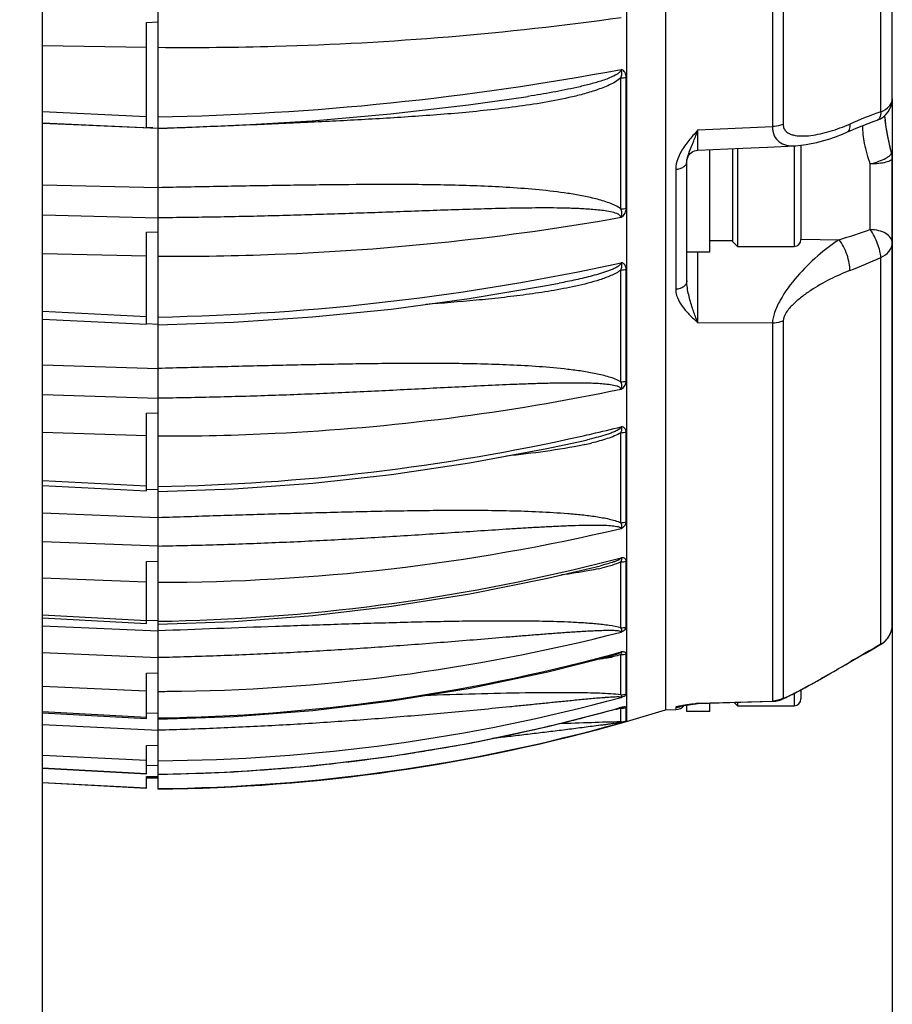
# Model space of a CAD drawing. Header units: millimetres. Extents: x 0 to 420, y 0 to 297.
# Tile 98 of 126: x 280 to 291, y 174 to 187. Entities that reach past the tile are written whole.
import ezdxf

# ---------------------------------------------------------------- set-up
doc = ezdxf.new("R2010")
doc.units = ezdxf.units.MM
doc.header["$LTSCALE"] = 23.1
doc.layers.get('0').update_dxf_attribs({"linetype": 'CONTINUOUS'})
doc.layers.add('02___PRT_ALL_AXES', color=7, linetype='CONTINUOUS')
doc.layers.add('DIM_PILOTEES', color=7, linetype='CONTINUOUS')
doc.styles.get("Standard").update_dxf_attribs({"font": 'txt', "width": 0.7})
doc.dimstyles.new('DIMSTYLE_8', dxfattribs={"dimtxt": 2.5, "dimasz": 3.5, "dimexe": 2, "dimexo": 0, "dimtad": 1, "dimdec": 1, "dimlfac": 3.333333, "dimdsep": 46, "dimtxsty": 'Standard', "dimblk": '_FILLED', "dimblk1": '_FILLED', "dimblk2": '_FILLED', "dimcen": 0.09, "dimazin": 2, "dimtp": 0.5, "dimtm": 0.5, "dimtfac": 1, "dimtdec": 1, "dimtofl": 0, "dimtmove": 0, "dimatfit": 3, "dimldrblk": '_FILLED', "dimfxl": 0, "dimtolj": 1, "dimarcsym": 0})

# ---------------------------------------------------------------- blocks, each defined once
blk = doc.blocks.new('_FILLED')
at = {"color": 0, "linetype": 'ByBlock'}
blk.add_solid([(0, 0), (-1, 0.1429), (-1, -0.1429)], dxfattribs=at)
blk = doc.blocks.new('*D19')
at = {"layer": 'DIM_PILOTEES', "color": 2, "linetype": 'Continuous'}
for p, q in [((291.213, 186.339), (291.213, 147.026)), ((217.285, 182.37), (217.285, 147.027)), ((217.285, 149.027), (254.249, 149.026)), ((291.213, 149.026), (254.249, 149.026))]:
    blk.add_line(p, q, dxfattribs=at)
at = {"layer": 'DIM_PILOTEES', "color": 2, "linetype": 'Continuous', "xscale": 3.5, "yscale": 3.5, "zscale": 3.5}
for p, rotation in [((217.285, 149.027), 179.9990264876), ((291.213, 149.026), 359.9990264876)]:
    blk.add_blockref('_FILLED', p, dxfattribs=dict(at, rotation=rotation))
at = {"layer": 'DIM_PILOTEES', "color": 2, "linetype": 'Continuous', "insert": (253.274, 152.151), "char_height": 2.5, "width": 13.92857, "attachment_point": 2, "line_spacing_factor": 0.9}
blk.add_mtext('{\\ftxt;\\W0.0001;\\H0.0001;\\~}{\\ftxt;\\W3.7142857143;\\H2.5; }{\\ftxt;\\W0.0001;\\H0.0001;\\~}', dxfattribs=at)

msp = doc.modelspace()

# ---------------------------------------------------------------- linework, layer by layer
at = {"color": 7, "linetype": 'Continuous'}
for p, q in [((287.7206, 221.4367), (287.7206, 178.1543)), ((288.2331, 221.2843), (288.2331, 178.3068)), ((291.2134, 186.3391), (291.2134, 199.0993)), ((291.0634, 186.1678), (291.0634, 198.4411)), ((281.5636, 178.1848), (281.5636, 198.0371)), ((289.6372, 197.9673), (289.6372, 185.974)), ((289.7794, 197.9707), (289.7794, 185.9998)), ((280.0455, 169.7955), (280.0455, 197.6389)), ((281.4136, 187.3404), (281.5636, 187.3475)), ((281.4136, 185.9605), (281.4136, 187.3404)), ((280.0455, 187.0395), (281.4136, 187.0173)), ((287.6471, 184.8912), (287.6471, 186.6123)), ((287.7155, 184.8989), (287.7155, 186.6191)), ((286.4285, 186.37), (286.4255, 186.3695)), ((280.0455, 186.1688), (281.4136, 186.1073)), ((280.0455, 186.1688), (281.4136, 186.1073)), ((291.1206, 186.0708), (291.1171, 186.1176)), ((280.0455, 186.0216), (281.5636, 185.9538)), ((281.5636, 185.9455), (280.0455, 186.0127)), ((281.4945, 185.9568), (281.4136, 185.9605)), ((288.6595, 185.9282), (289.6372, 185.974)), ((291.1284, 185.9968), (291.1215, 186.0584)), ((281.6824, 185.9488), (281.5636, 185.9442)), ((288.6565, 185.6623), (288.6595, 185.9282)), ((288.659, 185.8779), (288.6595, 185.9282)), ((289.5732, 185.7043), (289.9284, 185.7205)), ((289.9234, 185.7204), (289.9234, 184.3971)), ((290.0134, 185.7273), (290.0134, 184.4871)), ((288.8134, 184.3221), (288.8134, 185.6695)), ((289.1134, 185.6832), (289.1134, 184.4616)), ((289.1779, 185.6862), (289.1779, 184.3971)), ((288.5134, 183.9459), (288.5134, 185.5127)), ((290.9239, 184.6189), (290.9239, 185.4814)), ((291.2134, 179.4286), (291.2134, 185.555)), ((288.3673, 185.4123), (288.3673, 183.8344)), ((280.0455, 185.2071), (281.5636, 185.1703)), ((280.0455, 184.8107), (281.5636, 184.7739)), ((281.4136, 184.585), (281.5636, 184.5913)), ((281.4136, 183.3752), (281.4136, 184.585)), ((289.1134, 184.4721), (288.8134, 184.4721)), ((289.1134, 184.4616), (289.1779, 184.3971)), ((290.0135, 184.4927), (290.5138, 184.4864)), ((290.0135, 184.4927), (290.5138, 184.4864)), ((280.0455, 184.3068), (281.4136, 184.2736)), ((288.8134, 184.3221), (288.5134, 184.3221)), ((289.1779, 184.3971), (289.9234, 184.3971)), ((291.0634, 179.1693), (291.0634, 184.2529)), ((287.6471, 182.6174), (287.6471, 184.0874)), ((287.7155, 182.6263), (287.7155, 184.0954)), ((280.0455, 183.5457), (281.4136, 183.4783)), ((280.0455, 183.4423), (281.4136, 183.3751)), ((281.5636, 183.3731), (281.4136, 183.3789)), ((289.6372, 183.3891), (288.6595, 183.3943)), ((289.6372, 183.3891), (289.6372, 178.4215)), ((289.7794, 183.4198), (289.7794, 178.4615)), ((280.0455, 182.8423), (281.5636, 182.7944)), ((280.0455, 182.4512), (281.5636, 182.4033)), ((281.4136, 182.2042), (281.5636, 182.2095)), ((281.4136, 181.1849), (281.4136, 182.2042)), ((280.0455, 181.9554), (281.4136, 181.9122)), ((287.6471, 180.7666), (287.6471, 181.9492)), ((287.7155, 180.7764), (287.7155, 181.9584)), ((287.1487, 181.8435), (287.1486, 181.8435)), ((287.1688, 181.7927), (287.1596, 181.7907)), ((280.0455, 181.3228), (281.4136, 181.251)), ((280.0455, 181.3228), (281.4136, 181.251)), ((280.0455, 181.2565), (281.4136, 181.1849)), ((281.5636, 181.1968), (281.4136, 181.2016)), ((280.0455, 180.8949), (281.5636, 180.8371)), ((280.0455, 180.5189), (281.5636, 180.461)), ((281.4136, 180.2565), (281.5636, 180.2606)), ((281.4136, 179.4437), (281.4136, 180.2565)), ((287.3784, 180.2009), (287.3782, 180.2009)), ((287.6471, 179.3843), (287.6471, 180.2505)), ((287.7155, 179.3948), (287.7155, 180.2605)), ((280.0455, 180.0434), (281.4136, 179.991)), ((280.0455, 179.5548), (281.4136, 179.4804)), ((280.0455, 179.5548), (281.4136, 179.4804)), ((280.0455, 179.5179), (281.4136, 179.4437)), ((280.0455, 179.4129), (281.5636, 179.3466)), ((281.5636, 179.4785), (281.4136, 179.4821)), ((290.9378, 179.0965), (291.0627, 179.1684)), ((291.0634, 179.1693), (291.0626, 179.1683)), ((280.0455, 179.0612), (281.5636, 178.9947)), ((287.6471, 178.5047), (287.6471, 179.033)), ((287.7155, 178.5156), (287.7155, 179.0437)), ((290.4452, 178.8121), (290.5032, 178.8453)), ((290.5032, 178.8453), (290.5629, 178.8797)), ((290.5629, 178.8797), (290.6244, 178.9152)), ((290.6244, 178.9152), (290.6923, 178.9546)), ((290.6533, 178.9325), (290.6539, 178.9324)), ((281.4136, 178.7899), (281.5636, 178.7928)), ((281.4136, 178.1944), (281.4136, 178.7899)), ((290.23, 178.6903), (290.2813, 178.7191)), ((290.2813, 178.7191), (290.3342, 178.749)), ((290.3342, 178.749), (290.3889, 178.78)), ((290.3889, 178.78), (290.4452, 178.8121)), ((280.0455, 178.6177), (281.4136, 178.5575)), ((290.1804, 178.6626), (290.23, 178.6903)), ((281.1146, 178.5707), (281.4136, 178.5575)), ((289.9234, 178.5231), (289.9234, 178.3605)), ((290.0134, 178.5709), (290.0134, 178.4505)), ((287.6488, 178.3387), (287.6227, 178.3317)), ((287.6488, 178.3387), (287.6228, 178.3314)), ((287.6471, 178.1492), (287.6471, 178.3268)), ((287.7155, 178.1604), (287.7155, 178.3379)), ((288.3673, 178.3393), (288.3673, 178.3103)), ((288.4747, 178.3636), (288.4943, 178.3669)), ((288.4943, 178.3669), (288.5167, 178.3704)), ((288.5134, 178.2855), (288.5134, 178.3698)), ((288.5645, 178.3775), (288.6302, 178.387)), ((288.6214, 178.3872), (288.5858, 178.3821)), ((288.6402, 178.39), (288.6214, 178.3872)), ((288.6302, 178.387), (288.642, 178.3887)), ((288.6595, 178.3928), (288.6402, 178.39)), ((288.642, 178.3887), (288.659, 178.3901)), ((288.659, 178.3901), (289.6411, 178.4189)), ((288.659, 178.3901), (288.6595, 178.3928)), ((288.6595, 178.3928), (289.6372, 178.4215)), ((288.8134, 178.2855), (288.8134, 178.3947)), ((289.1344, 178.4041), (289.1779, 178.3605)), ((289.1779, 178.4053), (289.1779, 178.3605)), ((289.1779, 178.3605), (289.9234, 178.3605)), ((280.0455, 178.2851), (281.4136, 178.21)), ((280.0455, 178.2851), (281.4136, 178.21)), ((280.0455, 178.2694), (281.4136, 178.1944)), ((281.5636, 178.2605), (281.4136, 178.2628)), ((287.7206, 178.1543), (288.2331, 178.3068)), ((288.2331, 178.3068), (288.3673, 178.3103)), ((288.8134, 178.2855), (288.5134, 178.2855)), ((281.5636, 177.2655), (281.5636, 178.1847)), ((281.4136, 177.8405), (281.5636, 177.8422)), ((281.4136, 177.4678), (281.4136, 177.8405)), ((280.0455, 177.7135), (281.4136, 177.647)), ((281.5636, 177.5727), (281.4136, 177.5737)), ((280.0455, 177.5451), (281.4136, 177.4711)), ((280.0455, 177.5418), (281.4136, 177.4678)), ((281.4136, 177.4318), (281.5636, 177.4321)), ((281.4136, 177.2748), (281.4136, 177.4318)), ((280.0455, 177.353), (281.4136, 177.2819)), ((281.4136, 177.2748), (280.0455, 177.3465)), ((281.4136, 177.4155), (281.5636, 177.4155))]:
    msp.add_line(p, q, dxfattribs=at)
for points in [[(281.5636, 185.9525), (282.5558, 185.9852), (283.59, 186.0476), (284.62, 186.1387), (285.6435, 186.2582), (286.4285, 186.37)], [(291.203, 185.6332), (291.1929, 185.6715), (291.1717, 185.7584), (291.1541, 185.8406), (291.14, 185.9177), (291.1293, 185.9893), (291.1218, 186.0552), (291.1172, 186.1152), (291.1171, 186.1191)], [(290.6226, 185.9018), (290.6594, 185.9176), (290.7379, 185.9504), (290.8166, 185.9822), (290.8953, 186.0127), (290.9738, 186.0419), (291.0143, 186.0565)], [(291.203, 185.6337), (291.1918, 185.6764), (291.1707, 185.7632), (291.1533, 185.8452), (291.1394, 185.9221), (291.1288, 185.9933)], [(288.6565, 185.6623), (288.6565, 185.6624), (288.6566, 185.6663), (288.6567, 185.6752), (288.659, 185.8779)], [(289.928, 185.7204), (289.9467, 185.7214), (290.0126, 185.7272), (290.0797, 185.7364), (290.149, 185.7489), (290.2213, 185.765), (290.2975, 185.7851), (290.3782, 185.8094), (290.4648, 185.839), (290.5588, 185.8751), (290.6226, 185.9018)], [(288.6565, 185.6623), (289.2484, 185.6894), (289.5732, 185.7043)], [(288.5134, 185.5125), (288.5151, 185.5354), (288.5204, 185.5578), (288.5291, 185.5792), (288.5409, 185.599), (288.5556, 185.6168), (288.5729, 185.6321), (288.5923, 185.6446), (288.6134, 185.6539), (288.6357, 185.6599), (288.6565, 185.6623)], [(281.5636, 183.3664), (282.5574, 183.4009), (283.5937, 183.4704), (284.6256, 183.574), (285.651, 183.7115), (286.6679, 183.8825), (286.8366, 183.9143)], [(281.5636, 181.1756), (282.5586, 181.2111), (283.5965, 181.286), (284.6299, 181.3995), (285.6569, 181.5515), (286.6752, 181.7415), (287.1486, 181.8435)], [(281.5636, 179.4341), (282.5592, 179.4695), (283.5984, 179.548), (284.6331, 179.6688), (285.6613, 179.8314), (286.6808, 180.0358), (287.3782, 180.2009)], [(281.5636, 178.1847), (282.5593, 178.2193), (283.5993, 178.2994), (284.6349, 178.4242), (285.6639, 178.5936), (286.6842, 178.8072), (287.5346, 179.0208)], [(290.6923, 178.9546), (290.7739, 179.0019), (290.8558, 179.0492), (290.9378, 179.0965)], [(289.6412, 178.4189), (289.6634, 178.4204), (289.6834, 178.423), (289.7019, 178.4266), (289.7187, 178.4309), (289.7342, 178.4355), (289.7485, 178.4404), (289.7622, 178.4456), (289.7756, 178.4511), (289.7892, 178.4569), (289.8034, 178.4633), (289.8181, 178.4702), (289.8337, 178.4776), (289.8499, 178.4856), (289.8667, 178.4939), (289.884, 178.5027), (289.9019, 178.5119), (289.9203, 178.5215), (289.9393, 178.5314), (289.9588, 178.5417), (289.9788, 178.5524), (289.9994, 178.5634), (290.0204, 178.5747), (290.042, 178.5864), (290.064, 178.5984), (290.0864, 178.6107), (290.1093, 178.6232), (290.1326, 178.6361), (290.1804, 178.6626)], [(281.5636, 177.4582), (282.5588, 177.4911), (283.5994, 177.5708), (284.6354, 177.6967), (285.6649, 177.8685), (286.6858, 178.086), (287.6236, 178.3282)], [(288.4224, 178.3535), (288.4213, 178.3531), (288.4214, 178.3531), (288.4227, 178.3535), (288.4251, 178.3541), (288.4285, 178.3549), (288.4328, 178.3558), (288.438, 178.3569), (288.4439, 178.3581), (288.4505, 178.3594), (288.4579, 178.3607), (288.466, 178.3621), (288.4747, 178.3636)], [(288.5167, 178.3704), (288.5358, 178.3733), (288.5645, 178.3775)]]:
    msp.add_lwpolyline(points, dxfattribs=at)
for centre, radius, start, end in [((280.8793, 222.7406), 36.6474, 271.06979, 280.64475), ((287.6342, 187.0915), 0.4794, 271.54116, 279.76557), ((290.9134, 186.3391), 0.3, 289.65785, 359.99764), ((293.3047, 179.8975), 6.6588, 109.66974, 113.4647), ((291.1855, 185.629), 0.0181, 15.12606, 18.20329), ((290.9121, 185.5553), 0.3012, 0.0316, 15.08594), ((290.9121, 185.5548), 0.3012, 0.0316, 15.08606), ((287.6341, 185.3172), 0.4262, 271.75242, 281.0175), ((287.9959, 192.9814), 8.8603, 286.50945, 289.29656), ((289.9234, 184.4871), 0.09, 270, 360), ((280.9992, 214.6114), 31.1468, 271.03826, 282.32715), ((287.8237, 191.3697), 7.8195, 291.21462, 294.47568), ((287.634, 184.4926), 0.4055, 271.8533, 281.60061), ((287.6339, 182.9899), 0.3727, 272.03884, 282.66088), ((281.1822, 208.5111), 27.2632, 282.8912, 283.72097), ((287.6338, 182.3085), 0.3596, 272.12365, 283.1402), ((281.0815, 208.9939), 27.7563, 270.99504, 282.59754), ((281.166, 208.5811), 27.3349, 282.61345, 282.89146), ((285.877, 187.5087), 5.8061, 282.65202, 283.49502), ((286.3097, 185.8071), 4.1053, 282.07875, 283.46401), ((281.5694, 206.4979), 26.5137, 269.98731, 283.25539), ((287.6337, 181.1051), 0.3388, 272.27627, 283.98604), ((281.2126, 204.7559), 25.282, 284.09555, 284.74857), ((281.1532, 205.026), 25.5585, 270.92004, 284.07724), ((286.6716, 183.3014), 3.2129, 282.23058, 282.94584), ((287.6336, 180.5807), 0.3305, 272.34398, 284.35424), ((287.6335, 179.7017), 0.3176, 272.45751, 284.96907), ((290.9134, 179.4286), 0.3, 299.85994, 359.99898), ((290.9139, 179.4287), 0.2995, 345.24077, 352.28573), ((290.9144, 179.4287), 0.299, 352.27577, 359.98499), ((281.4942, 203.2483), 24.6987, 270.43891, 284.4295), ((290.9141, 179.4288), 0.2994, 315.60605, 321.8965), ((290.9136, 179.4292), 0.3, 321.89523, 323.2679), ((290.9138, 179.429), 0.2997, 323.2674, 329.02161), ((290.915, 179.4283), 0.2983, 329.02569, 330.71629), ((290.914, 179.4288), 0.2994, 330.72007, 336.30523), ((290.9138, 179.4289), 0.2996, 336.30492, 337.98756), ((290.9145, 179.4286), 0.2989, 337.98602, 343.98234), ((290.9163, 179.4281), 0.297, 343.98788, 345.23016), ((338.0531, 97.3116), 94.386, 119.857619, 120.145074), ((290.9128, 179.4304), 0.3014, 299.98089, 314.64145), ((290.9153, 179.4276), 0.2977, 314.66781, 315.60002), ((281.2219, 202.3795), 24.1816, 270.80951, 285.12319), ((287.0481, 181.2373), 2.2865, 281.30038, 282.07263), ((281.246, 202.2785), 24.0779, 285.13054, 285.4217), ((287.6335, 179.3454), 0.3127, 272.50421, 285.21804), ((281.4855, 203.3984), 24.8488, 270.18002, 270.45631), ((281.4196, 201.3459), 23.708, 270.34793, 285.23316), ((287.6334, 178.81), 0.3056, 272.57428, 285.59112), ((281.2893, 200.9174), 23.4572, 284.60008, 285.66445), ((287.6334, 178.6299), 0.3033, 272.59744, 285.71592), ((288.3634, 178.4602), 0.15, 271.5, 320.04369), ((288.9463, 175.4392), 2.964, 98.94007, 99.42737), ((289.2037, 173.8055), 4.6178, 98.59701, 98.9444), ((289.5203, 171.7183), 6.7289, 98.45038, 98.6063), ((290.622, 164.2659), 14.2623, 98.20807, 98.42871), ((288.6253, 178.4975), 0.1101, 287.44489, 288.04902), ((289.9234, 178.4505), 0.09, 270, 360), ((281.2869, 200.9264), 23.4666, 284.01385, 284.60012), ((287.2711, 180.5508), 2.2558, 277.87825, 278.50398), ((281.3409, 200.5783), 23.3138, 270.54732, 285.88123), ((281.3516, 200.5871), 23.3154, 270.52093, 285.66956), ((281.2867, 200.9271), 23.4672, 282.70738, 284.01386), ((287.6333, 178.45), 0.3011, 272.62114, 285.84098), ((281.2857, 200.9329), 23.4731, 279.50604, 281.93576), ((281.2877, 200.9228), 23.4628, 281.9359, 282.70731), ((281.2863, 200.9297), 23.4699, 277.33451, 278.82673), ((281.287, 200.9251), 23.4652, 278.82682, 279.50593), ((281.2876, 200.917), 23.4571, 274.57458, 275.07179), ((281.2869, 200.9247), 23.4648, 275.07192, 276.6473), ((281.2862, 200.9307), 23.4709, 276.64726, 277.33451), ((281.2865, 200.9323), 23.4724, 270.67635, 274.57439)]:
    msp.add_arc(centre, radius, start, end, dxfattribs=at)
for points, knots in [([(281.5636, 187.0143), (282.0768, 187.0096), (284.1105, 187.0283), (286.1433, 187.1949), (287.6488, 187.4075)], [0, 0, 0, 0, 0.2523646, 1, 1, 1, 1]), ([(287.6471, 186.6123), (287.602, 186.5737), (287.4945, 186.5147), (287.3239, 186.4491), (287.145, 186.396), (286.9016, 186.3367), (286.5924, 186.2786), (286.2183, 186.2245), (285.8422, 186.1811), (285.3393, 186.1336), (284.7095, 186.0886), (283.953, 186.0469), (283.1962, 186.0117), (282.4393, 185.9792), (281.9347, 185.9587), (281.6824, 185.9488)], [0, 0, 0, 0, 0.0294926, 0.0600287, 0.0909466, 0.1220494, 0.1845182, 0.2471576, 0.3098678, 0.3726073, 0.498105, 0.6235956, 0.749072, 0.8745392, 1, 1, 1, 1]), ([(287.6488, 186.7238), (287.6486, 186.7123), (287.6349, 186.6896), (287.5953, 186.6583), (287.536, 186.6273), (287.4614, 186.5972), (287.3588, 186.5622), (287.2282, 186.5254), (287.0697, 186.4873), (286.9102, 186.4536), (286.6967, 186.413), (286.5359, 186.3865), (286.4285, 186.37)], [0, 0, 0, 0, 0.0266177, 0.0562537, 0.1178672, 0.1804343, 0.2432958, 0.3693098, 0.4954541, 0.6216188, 0.7477711, 1, 1, 1, 1]), ([(287.6471, 186.6123), (287.6545, 186.6304), (287.661, 186.6546), (287.6597, 186.6834), (287.6574, 186.6972), (287.653, 186.7102), (287.6519, 186.7202), (287.6488, 186.7238)], [0, 0, 0, 0, 0.5118167, 0.6342346, 0.7553792, 0.8768404, 1, 1, 1, 1]), ([(287.7155, 186.6191), (287.7155, 186.6409), (287.7091, 186.6852), (287.6709, 186.7217), (287.6488, 186.7238)], [0, 0, 0, 0, 0.4956366, 1, 1, 1, 1]), ([(291.0634, 186.1678), (291.1044, 186.1834), (291.1612, 186.2171), (291.2058, 186.2852), (291.2134, 186.3217), (291.2134, 186.3391)], [0, 0, 0, 0, 0.5478844, 0.7825563, 1, 1, 1, 1]), ([(291.0634, 186.1678), (291.063, 186.154), (291.06, 186.1142), (291.0404, 186.0659), (291.0143, 186.0565)], [0, 0, 0, 0, 0.3332011, 1, 1, 1, 1]), ([(289.7794, 185.9998), (289.7684, 185.9958), (289.7224, 185.9811), (289.6738, 185.9746), (289.6372, 185.974)], [0, 0, 0, 0, 0.2419534, 1, 1, 1, 1]), ([(289.6372, 185.974), (289.638, 185.9328), (289.6507, 185.8552), (289.7439, 185.7356), (289.859, 185.7173), (289.9281, 185.7204)], [0, 0, 0, 0, 0.2844999, 0.5230455, 1, 1, 1, 1]), ([(289.7794, 185.9998), (289.7794, 185.9821), (289.7857, 185.9473), (289.8169, 185.9054), (289.8602, 185.8779), (289.9285, 185.8547), (290.0245, 185.8458), (290.1448, 185.8541), (290.2698, 185.8765), (290.442, 185.9218), (290.5694, 185.9693), (290.6533, 186.0057)], [0, 0, 0, 0, 0.0546436, 0.1052551, 0.1565839, 0.2105476, 0.3264475, 0.4510693, 0.5819905, 0.7177045, 1, 1, 1, 1]), ([(290.6533, 186.0057), (290.6542, 185.9929), (290.6545, 185.9694), (290.6498, 185.9327), (290.6358, 185.9075), (290.6226, 185.9018)], [0, 0, 0, 0, 0.3402283, 0.617291, 1, 1, 1, 1]), ([(290.9239, 185.4814), (290.8933, 185.5695), (290.8456, 185.7352), (290.8241, 185.9077), (290.826, 185.9865)], [0, 0, 0, 0, 0.5418356, 1, 1, 1, 1]), ([(288.6595, 185.9282), (288.6468, 185.914), (288.5966, 185.8577), (288.5475, 185.8003), (288.5134, 185.7554)], [0, 0, 0, 0, 0.2522138, 1, 1, 1, 1]), ([(288.5864, 185.7414), (288.5924, 185.7557), (288.6179, 185.8175), (288.642, 185.88), (288.6595, 185.9282)], [0, 0, 0, 0, 0.2320993, 1, 1, 1, 1]), ([(288.5134, 185.7554), (288.4934, 185.7291), (288.4215, 185.6277), (288.3673, 185.5045), (288.3673, 185.4123)], [0, 0, 0, 0, 0.2639353, 1, 1, 1, 1]), ([(288.5134, 185.5127), (288.5134, 185.5496), (288.5382, 185.6283), (288.5698, 185.7013), (288.5864, 185.7414)], [0, 0, 0, 0, 0.4601649, 1, 1, 1, 1]), ([(290.9239, 185.4814), (290.9618, 185.4913), (291.0318, 185.5134), (291.1113, 185.5471), (291.1615, 185.5773), (291.1891, 185.5983), (291.2062, 185.6212), (291.203, 185.6332)], [0, 0, 0, 0, 0.358377, 0.6679261, 0.7904873, 0.8865025, 1, 1, 1, 1]), ([(288.3673, 185.4123), (288.3862, 185.4127), (288.4227, 185.4178), (288.4703, 185.4389), (288.5043, 185.4711), (288.5134, 185.4996), (288.5134, 185.5127)], [0, 0, 0, 0, 0.2936719, 0.5632751, 0.7963189, 1, 1, 1, 1]), ([(291.2134, 185.555), (291.2134, 185.5432), (291.1929, 185.5263), (291.163, 185.5135), (291.1106, 185.4977), (291.0302, 185.4855), (290.9611, 185.4817), (290.9239, 185.4814)], [0, 0, 0, 0, 0.1138977, 0.2089256, 0.3302109, 0.6382502, 1, 1, 1, 1]), ([(287.6471, 184.8912), (287.6003, 184.9253), (287.4897, 184.9738), (287.3163, 185.0253), (287.134, 185.0647), (286.8853, 185.1064), (286.5699, 185.1432), (286.1884, 185.1726), (285.8049, 185.1918), (285.292, 185.2074), (284.6497, 185.2132), (283.8785, 185.2085), (283.1069, 185.198), (282.3353, 185.1849), (281.8208, 185.1751), (281.5636, 185.1697)], [0, 0, 0, 0, 0.0283649, 0.058275, 0.0887948, 0.1196319, 0.1818079, 0.2443497, 0.307085, 0.3699329, 0.4958093, 0.6218058, 0.7478524, 0.8739198, 1, 1, 1, 1]), ([(287.6488, 184.7803), (287.6485, 184.792), (287.6288, 184.814), (287.5796, 184.8355), (287.5075, 184.8543), (287.4182, 184.8685), (287.2951, 184.8825), (287.1391, 184.8931), (286.9505, 184.9), (286.7607, 184.9031), (286.5703, 184.9034), (286.3794, 184.9018), (286.1242, 184.8977), (285.8046, 184.8897), (285.4207, 184.8774), (285.0362, 184.8638), (284.5229, 184.845), (283.8804, 184.822), (283.1088, 184.7989), (282.3364, 184.7821), (281.8212, 184.7755), (281.5636, 184.7732)], [0, 0, 0, 0, 0.0057391, 0.0124499, 0.0268722, 0.041802, 0.0569548, 0.0876024, 0.1185072, 0.1495644, 0.1807246, 0.2119601, 0.2432534, 0.3059691, 0.3688112, 0.4317441, 0.494745, 0.6208931, 0.747177, 0.8735541, 1, 1, 1, 1]), ([(287.6488, 184.7802), (287.6552, 184.7986), (287.665, 184.8363), (287.6549, 184.8745), (287.6471, 184.8912)], [0, 0, 0, 0, 0.5123598, 1, 1, 1, 1]), ([(287.6488, 184.7803), (287.672, 184.7908), (287.7054, 184.8302), (287.7155, 184.8773), (287.7155, 184.8989)], [0, 0, 0, 0, 0.5410256, 1, 1, 1, 1]), ([(281.5636, 184.2692), (282.0768, 184.266), (284.1139, 184.2989), (286.1484, 184.5137), (287.6488, 184.7803)], [0, 0, 0, 0, 0.2519456, 1, 1, 1, 1]), ([(291.0634, 184.2529), (291.0624, 184.2805), (291.0516, 184.3416), (291.0112, 184.4669), (290.9638, 184.5611), (290.9239, 184.6189)], [0, 0, 0, 0, 0.209835, 0.4665454, 1, 1, 1, 1]), ([(291.2134, 184.4483), (291.2134, 184.4708), (291.1938, 184.5211), (291.126, 184.5741), (291.0327, 184.6093), (290.9614, 184.6181), (290.9239, 184.6189)], [0, 0, 0, 0, 0.1856869, 0.413464, 0.6908295, 1, 1, 1, 1]), ([(290.5138, 184.4864), (290.4153, 184.4218), (290.2206, 184.2721), (289.9561, 184.0085), (289.7669, 183.7552), (289.6646, 183.5431), (289.6384, 183.4374), (289.6372, 183.3891)], [0, 0, 0, 0, 0.2456585, 0.5098909, 0.777264, 0.8993915, 1, 1, 1, 1]), ([(290.6533, 184.0802), (290.6557, 184.1119), (290.6493, 184.1826), (290.621, 184.289), (290.5761, 184.3939), (290.5361, 184.4585), (290.5138, 184.4864)], [0, 0, 0, 0, 0.2187033, 0.4816901, 0.754421, 1, 1, 1, 1]), ([(291.0634, 184.2529), (291.1054, 184.2712), (291.1797, 184.3217), (291.2134, 184.4084), (291.2134, 184.4483)], [0, 0, 0, 0, 0.5343294, 1, 1, 1, 1]), ([(288.6595, 183.3943), (288.6587, 183.4591), (288.6563, 183.7685), (288.656, 184.0779), (288.657, 184.3224)], [0, 0, 0, 0, 0.2097498, 1, 1, 1, 1]), ([(287.6491, 184.1827), (287.6487, 184.1681), (287.6228, 184.1418), (287.5814, 184.1175), (287.5324, 184.0948), (287.4646, 184.0685), (287.3771, 184.04), (287.2706, 184.0102), (287.1629, 183.9833), (287.0184, 183.9503), (286.9094, 183.9282), (286.8366, 183.9143)], [0, 0, 0, 0, 0.0503024, 0.1098493, 0.171761, 0.2345689, 0.3612932, 0.488682, 0.616359, 0.7441788, 1, 1, 1, 1]), ([(287.6471, 184.0874), (287.6543, 184.1027), (287.6622, 184.1274), (287.6587, 184.1566), (287.6532, 184.1713), (287.6515, 184.1796), (287.6488, 184.1827)], [0, 0, 0, 0, 0.5166172, 0.7562926, 0.8766446, 1, 1, 1, 1]), ([(287.7155, 184.0954), (287.7155, 184.1142), (287.7081, 184.155), (287.6694, 184.1821), (287.6488, 184.1827)], [0, 0, 0, 0, 0.4772683, 1, 1, 1, 1]), ([(287.6471, 184.0874), (287.607, 184.0572), (287.5139, 184.0102), (287.3153, 183.9381), (287.052, 183.872), (286.7295, 183.8112), (286.4026, 183.7627), (286.0737, 183.7226), (285.6334, 183.6776), (285.3023, 183.651), (285.0815, 183.6351)], [0, 0, 0, 0, 0.0575031, 0.1179759, 0.2418982, 0.3674048, 0.4935509, 0.6200011, 0.7466045, 1, 1, 1, 1]), ([(290.6533, 184.0802), (290.5656, 184.0462), (290.3905, 183.9679), (290.1806, 183.8481), (290.0203, 183.7346), (289.9087, 183.6393), (289.8196, 183.5397), (289.7794, 183.458), (289.7794, 183.4198)], [0, 0, 0, 0, 0.2503292, 0.5096985, 0.641616, 0.7730371, 0.8982739, 1, 1, 1, 1]), ([(288.5134, 183.9459), (288.5134, 183.9314), (288.5048, 183.9006), (288.4711, 183.8645), (288.4232, 183.8407), (288.3863, 183.8348), (288.3673, 183.8345)], [0, 0, 0, 0, 0.2156637, 0.4525727, 0.7169878, 1, 1, 1, 1]), ([(288.5864, 183.5869), (288.5677, 183.6439), (288.5337, 183.7614), (288.5134, 183.8834), (288.5134, 183.9459)], [0, 0, 0, 0, 0.4897976, 1, 1, 1, 1]), ([(288.3673, 183.8344), (288.3673, 183.8075), (288.3855, 183.695), (288.4561, 183.6001), (288.5134, 183.5369)], [0, 0, 0, 0, 0.23971, 1, 1, 1, 1]), ([(288.5134, 183.5369), (288.5247, 183.5245), (288.5716, 183.4751), (288.6216, 183.4288), (288.6595, 183.3943)], [0, 0, 0, 0, 0.2469521, 1, 1, 1, 1]), ([(288.6595, 183.3943), (288.6531, 183.409), (288.6265, 183.4723), (288.6029, 183.5369), (288.5864, 183.5869)], [0, 0, 0, 0, 0.2334207, 1, 1, 1, 1]), ([(289.7794, 183.4198), (289.7685, 183.415), (289.7229, 183.3977), (289.674, 183.3899), (289.6372, 183.3891)], [0, 0, 0, 0, 0.24468, 1, 1, 1, 1]), ([(287.6471, 182.6174), (287.5992, 182.6463), (287.4883, 182.6855), (287.3157, 182.727), (287.1337, 182.7583), (286.885, 182.7911), (286.5696, 182.8191), (286.1883, 182.8403), (285.8049, 182.8528), (285.2919, 182.8611), (284.6497, 182.8599), (283.8785, 182.8486), (283.1069, 182.8323), (282.3353, 182.8138), (281.8208, 182.8006), (281.5636, 182.7936)], [0, 0, 0, 0, 0.0274771, 0.0570033, 0.0873281, 0.118064, 0.1801828, 0.2427635, 0.3055849, 0.368544, 0.4946788, 0.6209523, 0.7472818, 0.873634, 1, 1, 1, 1]), ([(287.6488, 182.5227), (287.6485, 182.533), (287.627, 182.5512), (287.5792, 182.5668), (287.507, 182.5805), (287.418, 182.5896), (287.3261, 182.5957), (287.2331, 182.5994), (287.1079, 182.6021), (286.9504, 182.6024), (286.7607, 182.5997), (286.5702, 182.5949), (286.3793, 182.5885), (286.1241, 182.5785), (285.8046, 182.564), (285.4207, 182.5449), (285.0362, 182.5253), (284.5229, 182.4993), (283.8805, 182.4687), (283.1089, 182.4382), (282.3365, 182.4155), (281.8212, 182.4059), (281.5636, 182.4024)], [0, 0, 0, 0, 0.0050305, 0.0114589, 0.025649, 0.0404788, 0.0555826, 0.0708417, 0.0862021, 0.1171206, 0.1482123, 0.1794185, 0.2107066, 0.2420563, 0.30489, 0.367851, 0.4309002, 0.4940133, 0.6203707, 0.7468443, 0.8733941, 1, 1, 1, 1]), ([(287.6488, 182.5227), (287.6549, 182.5384), (287.6652, 182.5707), (287.6547, 182.6036), (287.6471, 182.6174)], [0, 0, 0, 0, 0.5162542, 1, 1, 1, 1]), ([(287.6488, 182.5227), (287.671, 182.5322), (287.7038, 182.565), (287.7155, 182.6077), (287.7155, 182.6263)], [0, 0, 0, 0, 0.5646901, 1, 1, 1, 1]), ([(281.5636, 181.9064), (282.0769, 181.9048), (284.1176, 181.9512), (286.1538, 182.2092), (287.6488, 182.5227)], [0, 0, 0, 0, 0.2515305, 1, 1, 1, 1]), ([(287.6489, 182.026), (287.6487, 182.0195), (287.6398, 182.006), (287.6135, 181.9864), (287.5721, 181.9656), (287.5188, 181.9447), (287.4441, 181.9194), (287.3484, 181.8918), (287.2709, 181.8722), (287.2319, 181.8629)], [0, 0, 0, 0, 0.0430086, 0.0968632, 0.2176569, 0.3447027, 0.4741428, 0.7361172, 1, 1, 1, 1]), ([(287.6471, 181.9492), (287.6203, 181.9324), (287.5611, 181.904), (287.434, 181.8577), (287.3336, 181.8309), (287.2656, 181.8146)], [0, 0, 0, 0, 0.2338762, 0.482768, 1, 1, 1, 1]), ([(287.6471, 181.9492), (287.6541, 181.9615), (287.6623, 181.9815), (287.6586, 182.0055), (287.6532, 182.0171), (287.6509, 182.0234), (287.6488, 182.026)], [0, 0, 0, 0, 0.522929, 0.7568171, 0.8758312, 1, 1, 1, 1]), ([(287.7155, 181.9584), (287.7155, 181.9738), (287.7059, 182.0106), (287.668, 182.0264), (287.6488, 182.026)], [0, 0, 0, 0, 0.4457985, 1, 1, 1, 1]), ([(287.1596, 181.7907), (286.9927, 181.7552), (286.6537, 181.7004), (286.313, 181.6599), (286.1416, 181.6419)], [0, 0, 0, 0, 0.4974871, 1, 1, 1, 1]), ([(281.5636, 180.8361), (281.8208, 180.8446), (282.3353, 180.8608), (283.1069, 180.8842), (283.8785, 180.9059), (284.6496, 180.9236), (285.2919, 180.9318), (285.8048, 180.931), (286.1882, 180.9255), (286.5694, 180.913), (286.8847, 180.8945), (287.1335, 180.8715), (287.3152, 180.849), (287.4871, 180.8183), (287.5979, 180.7892), (287.6471, 180.7666)], [0, 0, 0, 0, 0.1266123, 0.2532109, 0.3797863, 0.5063033, 0.6326702, 0.6957324, 0.7586373, 0.8212629, 0.8833446, 0.9139981, 0.9441559, 0.9733426, 1, 1, 1, 1]), ([(281.5636, 180.4599), (281.8213, 180.4646), (282.3365, 180.477), (283.1089, 180.505), (283.7521, 180.5359), (284.2662, 180.5645), (284.6514, 180.5876), (285.0363, 180.612), (285.4208, 180.6372), (285.8047, 180.6626), (286.1242, 180.6833), (286.3794, 180.6989), (286.5703, 180.7099), (286.7607, 180.7198), (286.9504, 180.7282), (287.1079, 180.7333), (287.2332, 180.7355), (287.3262, 180.7358), (287.4179, 180.7344), (287.4932, 180.7309), (287.5513, 180.7257), (287.5928, 180.7193), (287.6247, 180.7125), (287.6485, 180.6993), (287.6488, 180.6905)], [0, 0, 0, 0, 0.1267156, 0.2533891, 0.3800049, 0.4432816, 0.5065283, 0.5697344, 0.632884, 0.6959526, 0.7588999, 0.7903076, 0.8216533, 0.852915, 0.8840567, 0.9150128, 0.9303828, 0.9456403, 0.9607226, 0.9754902, 0.9826513, 0.9895106, 0.9956958, 1, 1, 1, 1]), ([(287.6488, 180.6905), (287.655, 180.7029), (287.6653, 180.7294), (287.6545, 180.7562), (287.6471, 180.7666)], [0, 0, 0, 0, 0.5212502, 1, 1, 1, 1]), ([(287.6488, 180.6905), (287.6696, 180.6993), (287.7015, 180.7237), (287.7155, 180.7612), (287.7155, 180.7764)], [0, 0, 0, 0, 0.5978649, 1, 1, 1, 1]), ([(287.649, 180.3069), (287.6487, 180.2989), (287.6305, 180.2848), (287.6039, 180.2711), (287.5693, 180.2571), (287.5204, 180.2402), (287.4565, 180.2212), (287.4046, 180.2075), (287.3784, 180.2009)], [0, 0, 0, 0, 0.0814024, 0.1961511, 0.322816, 0.4545458, 0.7250021, 1, 1, 1, 1]), ([(287.6471, 180.2505), (287.6537, 180.2593), (287.6625, 180.2741), (287.6585, 180.2926), (287.6532, 180.3005), (287.651, 180.3054), (287.6488, 180.3068)], [0, 0, 0, 0, 0.5321435, 0.7549752, 0.8727153, 1, 1, 1, 1]), ([(287.7155, 180.2605), (287.7155, 180.2665), (287.7135, 180.2788), (287.7013, 180.2953), (287.6784, 180.3063), (287.6595, 180.308), (287.6488, 180.3068)], [0, 0, 0, 0, 0.1938362, 0.3958597, 0.6474522, 1, 1, 1, 1]), ([(287.3522, 180.1614), (287.3126, 180.1528), (287.151, 180.1207), (286.9879, 180.096), (286.8648, 180.0793)], [0, 0, 0, 0, 0.2459592, 1, 1, 1, 1]), ([(287.6471, 180.2505), (287.6087, 180.2316), (287.5235, 180.2028), (287.4369, 180.1806), (287.3914, 180.1702)], [0, 0, 0, 0, 0.4784675, 1, 1, 1, 1]), ([(287.6471, 179.3843), (287.5966, 179.3998), (287.486, 179.4183), (287.3147, 179.4374), (287.1333, 179.4506), (286.8845, 179.4633), (286.5692, 179.4719), (286.1881, 179.4753), (285.8048, 179.4737), (285.2918, 179.467), (284.6496, 179.4519), (283.8785, 179.4283), (282.8497, 179.393), (282.078, 179.3649), (281.5636, 179.3454)], [0, 0, 0, 0, 0.02601, 0.0549409, 0.0849785, 0.1155766, 0.1776429, 0.2403123, 0.3032874, 0.3664322, 0.4929778, 0.6196765, 0.7464321, 1, 1, 1, 1]), ([(287.6488, 179.3287), (287.6547, 179.3376), (287.6657, 179.3576), (287.654, 179.3777), (287.6471, 179.3843)], [0, 0, 0, 0, 0.5276027, 1, 1, 1, 1]), ([(287.6488, 179.3287), (287.6601, 179.3331), (287.679, 179.3432), (287.7041, 179.3636), (287.7156, 179.3833), (287.7155, 179.3948)], [0, 0, 0, 0, 0.3717814, 0.6467674, 1, 1, 1, 1]), ([(287.6488, 179.3287), (287.6486, 179.3317), (287.6414, 179.3375), (287.6228, 179.3423), (287.5917, 179.3465), (287.5513, 179.3485), (287.4929, 179.3496), (287.4178, 179.3485), (287.3261, 179.3453), (287.2331, 179.3409), (287.1079, 179.3338), (286.9504, 179.3235), (286.7607, 179.3096), (286.5703, 179.2948), (286.3793, 179.2795), (286.1242, 179.2587), (285.8047, 179.2324), (285.4207, 179.2012), (285.0363, 179.171), (284.6514, 179.1424), (284.2662, 179.1155), (283.7521, 179.0824), (283.109, 179.0468), (282.3365, 179.0141), (281.8213, 178.9992), (281.5636, 178.9935)], [0, 0, 0, 0, 0.0014671, 0.0037925, 0.0098155, 0.0166101, 0.0237413, 0.0384924, 0.0535822, 0.0688575, 0.0842506, 0.1152594, 0.1464558, 0.177771, 0.2091675, 0.240623, 0.3036565, 0.3667988, 0.4300109, 0.4932699, 0.5565611, 0.6198751, 0.7465478, 0.8732599, 1, 1, 1, 1]), ([(287.4961, 178.9951), (287.4801, 178.9919), (287.4145, 178.9795), (287.3486, 178.9689), (287.2987, 178.9615)], [0, 0, 0, 0, 0.244072, 1, 1, 1, 1]), ([(287.6471, 179.033), (287.638, 179.0299), (287.5982, 179.0176), (287.5576, 179.0081), (287.5263, 179.0014)], [0, 0, 0, 0, 0.2325244, 1, 1, 1, 1]), ([(287.649, 179.0676), (287.6488, 179.065), (287.6434, 179.0596), (287.6289, 179.0512), (287.6036, 179.0414), (287.5704, 179.0307), (287.5467, 179.0241), (287.5346, 179.0208)], [0, 0, 0, 0, 0.0628588, 0.1604748, 0.4133603, 0.6995371, 1, 1, 1, 1]), ([(287.6471, 179.033), (287.6529, 179.0383), (287.6662, 179.0503), (287.6546, 179.0653), (287.6488, 179.0676)], [0, 0, 0, 0, 0.5541895, 1, 1, 1, 1]), ([(287.7155, 179.0437), (287.7155, 179.0476), (287.713, 179.0565), (287.6996, 179.0659), (287.6773, 179.0702), (287.6594, 179.0694), (287.6488, 179.0676)], [0, 0, 0, 0, 0.1479513, 0.3255311, 0.5917758, 1, 1, 1, 1]), ([(289.7794, 178.4615), (289.7794, 178.4604), (289.7844, 178.4591), (289.7912, 178.4621), (289.804, 178.4661), (289.8273, 178.4764), (289.8632, 178.4933), (289.9115, 178.5178), (289.9652, 178.5459), (290.0429, 178.5875), (290.1443, 178.643), (290.2689, 178.7126), (290.3962, 178.7846), (290.5246, 178.8581), (290.6104, 178.9076), (290.6533, 178.9325)], [0, 0, 0, 0, 0.0031346, 0.0111597, 0.0244704, 0.0423094, 0.0883831, 0.1439444, 0.2055284, 0.2710989, 0.4096216, 0.5539261, 0.7013516, 0.8504021, 1, 1, 1, 1]), ([(287.6488, 178.4709), (287.6486, 178.4731), (287.6397, 178.4749), (287.629, 178.476), (287.6117, 178.4765), (287.586, 178.4762), (287.5512, 178.4749), (287.5081, 178.4724), (287.4636, 178.4694), (287.4029, 178.4648), (287.3261, 178.4584), (287.2331, 178.45), (287.1394, 178.4412), (287.0452, 178.4321), (286.919, 178.4197), (286.7607, 178.4038), (286.5703, 178.3846), (286.3794, 178.3653), (286.1242, 178.3398), (285.8047, 178.3085), (285.4208, 178.2723), (285.0363, 178.238), (284.6514, 178.2057), (284.2662, 178.1757), (283.7522, 178.1389), (283.109, 178.0994), (282.3366, 178.0629), (281.8213, 178.046), (281.5636, 178.0393)], [0, 0, 0, 0, 0.0010834, 0.0032896, 0.0061057, 0.0092466, 0.0160309, 0.0231691, 0.0305002, 0.0379519, 0.0530798, 0.068394, 0.0838248, 0.0993353, 0.1149037, 0.146162, 0.1775313, 0.2089753, 0.2404719, 0.3035719, 0.3667633, 0.4300106, 0.4932937, 0.5566001, 0.6199221, 0.7465943, 0.8732893, 1, 1, 1, 1]), ([(287.6471, 178.5047), (287.6031, 178.5111), (287.5089, 178.5184), (287.3094, 178.5277), (287.0455, 178.5321), (286.7219, 178.5323), (286.2824, 178.5276), (285.7293, 178.5155), (285.2859, 178.5021), (285.0638, 178.4949)], [0, 0, 0, 0, 0.0515927, 0.1095403, 0.2319301, 0.3578084, 0.4852017, 0.7420191, 1, 1, 1, 1]), ([(287.6488, 178.4709), (287.6542, 178.476), (287.6666, 178.4896), (287.6529, 178.5017), (287.6471, 178.5047)], [0, 0, 0, 0, 0.5327326, 1, 1, 1, 1]), ([(287.6488, 178.4709), (287.6673, 178.4772), (287.6907, 178.4868), (287.7156, 178.5077), (287.7155, 178.5156)], [0, 0, 0, 0, 0.7112818, 1, 1, 1, 1]), ([(287.6471, 178.3268), (287.6437, 178.3262), (287.6296, 178.3237), (287.6154, 178.3215), (287.6046, 178.3199)], [0, 0, 0, 0, 0.2392947, 1, 1, 1, 1]), ([(287.649, 178.3388), (287.6489, 178.3377), (287.6456, 178.3358), (287.6377, 178.3322), (287.6295, 178.3299), (287.6236, 178.3282)], [0, 0, 0, 0, 0.1185397, 0.3437147, 1, 1, 1, 1]), ([(287.6471, 178.3268), (287.6518, 178.3289), (287.6679, 178.335), (287.6527, 178.3388), (287.6488, 178.3387)], [0, 0, 0, 0, 0.5643312, 1, 1, 1, 1]), ([(287.7155, 178.3379), (287.7155, 178.3431), (287.6977, 178.346), (287.678, 178.344), (287.6594, 178.3411), (287.6488, 178.3387)], [0, 0, 0, 0, 0.2302059, 0.5261147, 1, 1, 1, 1]), ([(288.4608, 178.3631), (288.4483, 178.3611), (288.4263, 178.3572), (288.396, 178.3512), (288.3797, 178.3462), (288.3673, 178.3422), (288.3673, 178.3393)], [0, 0, 0, 0, 0.39067, 0.7009049, 0.9098958, 1, 1, 1, 1]), ([(287.6488, 178.1382), (287.6483, 178.1386), (287.6454, 178.1375), (287.6408, 178.1378), (287.6333, 178.1366), (287.6209, 178.1352), (287.6033, 178.1329), (287.5808, 178.1301), (287.5569, 178.127), (287.5238, 178.1227), (287.4812, 178.1171), (287.4294, 178.1103), (287.359, 178.1011), (287.27, 178.0895), (287.1624, 178.0756), (287.0541, 178.0617), (286.9454, 178.0479), (286.7997, 178.0296), (286.6171, 178.0072), (286.3975, 177.9809), (286.1774, 177.9554), (286.0305, 177.9388), (285.957, 177.9307)], [0, 0, 0, 0, 0.0012401, 0.0043408, 0.0088018, 0.0141616, 0.0264491, 0.0399505, 0.054148, 0.0687797, 0.098857, 0.129604, 0.1607654, 0.2238524, 0.2875641, 0.3516609, 0.4160168, 0.4805576, 0.6100197, 0.739819, 0.8698358, 1, 1, 1, 1]), ([(287.6471, 178.1492), (287.5183, 178.1469), (287.2465, 178.1381), (286.9747, 178.1288), (286.8316, 178.1236)], [0, 0, 0, 0, 0.4737317, 1, 1, 1, 1]), ([(287.6488, 178.1382), (287.6531, 178.1397), (287.6677, 178.1475), (287.6516, 178.1491), (287.6471, 178.1492)], [0, 0, 0, 0, 0.5073095, 1, 1, 1, 1]), ([(287.6488, 178.1382), (287.6596, 178.1413), (287.6766, 178.1467), (287.6992, 178.1529), (287.7085, 178.1577), (287.7155, 178.1591), (287.7155, 178.1604)], [0, 0, 0, 0, 0.4763722, 0.7801003, 0.9453093, 1, 1, 1, 1])]:
    msp.add_open_spline(points, degree=3, knots=knots, dxfattribs=at)
for points in [[(289.7794, 178.4615), (289.7367, 178.4369), (289.6864, 178.4228), (289.6372, 178.4215)], [(288.3673, 178.3393), (288.3891, 178.3398), (288.4113, 178.3454), (288.4308, 178.3552)], [(288.642, 178.3887), (288.6476, 178.3895), (288.653, 178.3907), (288.6584, 178.3924)], [(289.6372, 178.4215), (289.6375, 178.42), (289.6395, 178.4189), (289.6411, 178.4189)]]:
    msp.add_open_spline(points, degree=3, dxfattribs=at)
at = {"layer": '02___PRT_ALL_AXES', "color": 7, "linetype": 'Continuous'}
msp.add_line((280.0455, 178.1141), (281.5636, 178.0407), dxfattribs=at)

# ---------------------------------------------------------------- dimensions: what is measured, and where the dimension line sits
at = {"layer": 'DIM_PILOTEES', "color": 2, "linetype": 'Continuous'}
dim = msp.add_linear_dim(base=(291.2128, 149.0257), p1=(217.2852, 182.37), p2=(291.2134, 186.3391), angle=359.99903, text='{\\ftxt;\\W0.0001;\\H0.0001;\\~}{\\ftxt;\\W3.7142857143;\\H2.5; }{\\ftxt;\\W0.0001;\\H0.0001;\\~}', dimstyle='DIMSTYLE_8', dxfattribs=at)
dim.commit()
dim.dimension.update_dxf_attribs({"geometry": '*D19', "text_midpoint": (252.9171, 149.0263), "dimtype": 160})

doc.saveas('drawing.dxf')
